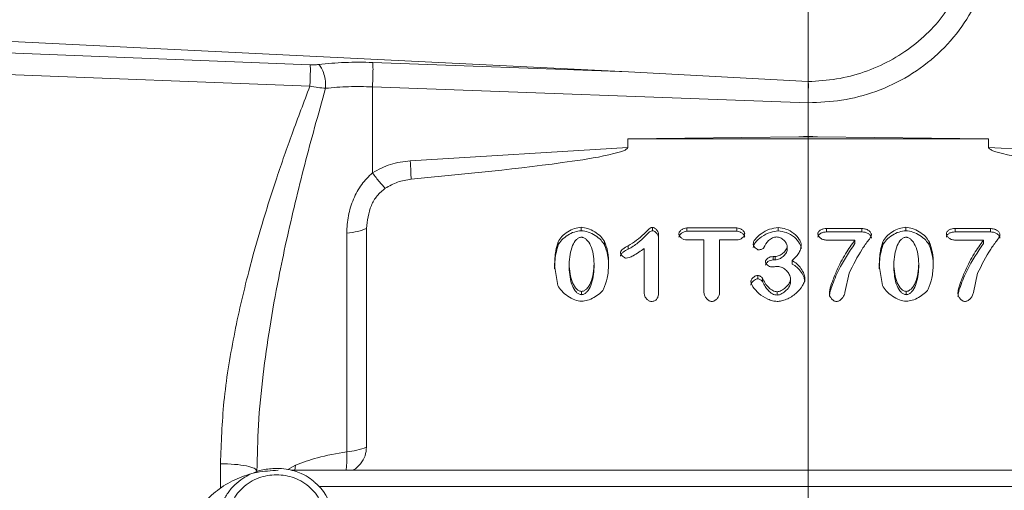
# Model space of a CAD drawing. Header units: inches. Extents: x 0.3 to 33.9, y 0.2 to 21.7.
# Tile 13 of 24: x 21.5 to 24.6, y 9.8 to 11.3. Entities that reach past the tile are written whole.
import ezdxf

# ---------------------------------------------------------------- set-up
doc = ezdxf.new("R2010")
doc.units = ezdxf.units.IN
doc.header["$MEASUREMENT"] = 0
doc.layers.add('SLD-0', color=7, linetype='Continuous', lineweight=15)
doc.styles.add('SLDTEXTSTYLE0', font='TXT', dxfattribs={"width": 0.75})
doc.dimstyles.new('SLDDIMSTYLE0', dxfattribs={"dimtxt": 0.25, "dimasz": 0.13, "dimexe": 0, "dimexo": 0.0625, "dimgap": 0.0625, "dimtad": 0, "dimtih": 1, "dimtoh": 1, "dimdec": 4, "dimrnd": 1e-09, "dimzin": 12, "dimdsep": 46, "dimtxsty": 'SLDTEXTSTYLE0', "dimsah": 1, "dimcen": 0.09, "dimadec": 0, "dimazin": 3, "dimtfac": 1, "dimtdec": 4, "dimtofl": 0, "dimtmove": 0, "dimatfit": 3, "dimfxl": 1, "dimfrac": 2, "dimtolj": 1, "dimtzin": 12, "dimarcsym": 0})

# ---------------------------------------------------------------- blocks, each defined once
blk = doc.blocks.new('*D21')
at = {"layer": 'SLD-0'}
for p, q in [((24.024, 12.2217), (24.024, 15.9238)), ((28.0665, 11.0915), (28.0665, 15.9238)), ((25.5661, 15.8356), (25.5153, 15.8356)), ((25.5153, 15.8356), (25.5153, 15.4387)), ((26.5243, 15.8356), (26.5751, 15.8356)), ((26.5751, 15.8356), (26.5751, 15.4387)), ((24.024, 15.7988), (25.4266, 15.7988)), ((28.0665, 15.7988), (26.6639, 15.7988)), ((25.5153, 15.4387), (25.5661, 15.4387)), ((26.5751, 15.4387), (26.5243, 15.4387))]:
    blk.add_line(p, q, dxfattribs=at)
for points in [[(24.024, 15.7988), (24.154, 15.7788), (24.154, 15.8188)], [(28.0665, 15.7988), (27.9365, 15.8188), (27.9365, 15.7788)]]:
    blk.add_solid(points, dxfattribs=at)
at = {"layer": 'SLD-0', "char_height": 0.25, "attachment_point": 1, "style": 'SLDTEXTSTYLE0'}
for s, insert in [('4.04', (25.6204, 16.2086, -0.4389)), ('102.7', (25.6296, 15.761, -0.4389))]:
    blk.add_mtext(s, dxfattribs=dict(at, insert=insert))

msp = doc.modelspace()

# ---------------------------------------------------------------- linework, layer by layer
at = {"color": 7, "linetype": 'Continuous', "lineweight": 15}
for p, q in [((21.25409, 11.19916), (23.45335, 11.09155)), ((21.25409, 11.1602), (22.44311, 11.11362)), ((22.64177, 11.1211), (23.45335, 11.09155)), ((21.25305, 11.09109), (22.44206, 11.04558)), ((23.45335, 11.09155), (24.02438, 11.06043)), ((22.64072, 11.04368), (22.64072, 10.77102)), ((24.02398, 10.99331), (22.64072, 11.04368)), ((24.02398, 10.88705), (24.02398, 10.99329)), ((23.45126, 10.87842), (23.99419, 10.88522)), ((23.45126, 10.85186), (23.45126, 10.87842)), ((24.59671, 10.87842), (23.45126, 10.87842)), ((23.99419, 10.88522), (24.02398, 10.88705)), ((23.99419, 10.88522), (24.02398, 10.88559)), ((24.02398, 10.88559), (24.02398, 10.88705)), ((24.02398, 10.88705), (24.05378, 10.88522)), ((24.02398, 10.88559), (24.05378, 10.88522)), ((24.05378, 10.88522), (24.59671, 10.87842)), ((24.59671, 10.87842), (24.59671, 10.85186)), ((23.45126, 10.85186), (22.76061, 10.80942)), ((24.59671, 10.85186), (25.28735, 10.80942)), ((23.30346, 10.5876), (23.30346, 10.59835)), ((23.52961, 10.58723), (23.52961, 10.59798)), ((23.6388, 10.59654), (23.79706, 10.59654)), ((23.6388, 10.58579), (23.6388, 10.59654)), ((23.79706, 10.58579), (23.79706, 10.59654)), ((23.92875, 10.58687), (23.92875, 10.59762)), ((24.33411, 10.5876), (24.33411, 10.59835)), ((22.55898, 10.57993), (22.55898, 9.88662)), ((22.62181, 10.59431), (22.62181, 9.901)), ((23.5492, 10.5739), (23.5492, 10.39465)), ((23.79706, 10.58579), (23.6388, 10.58579)), ((24.08255, 10.59436), (24.19427, 10.59436)), ((24.08255, 10.58361), (24.08255, 10.59436)), ((24.19427, 10.58361), (24.08255, 10.58361)), ((24.19427, 10.58361), (24.19427, 10.59436)), ((24.49062, 10.59436), (24.60234, 10.59436)), ((24.49062, 10.58361), (24.49062, 10.59436)), ((24.60234, 10.58361), (24.49062, 10.58361)), ((24.60234, 10.58361), (24.60234, 10.59436)), ((23.22976, 10.54142), (23.22976, 10.55217)), ((23.37755, 10.54197), (23.37755, 10.55272)), ((23.45261, 10.53932), (23.45261, 10.52857)), ((23.69311, 10.55815), (23.6388, 10.55815)), ((23.69311, 10.39139), (23.69311, 10.55815)), ((23.74276, 10.55815), (23.74276, 10.39139)), ((23.79706, 10.55815), (23.74276, 10.55815)), ((23.95707, 10.52766), (23.95707, 10.53841)), ((24.17235, 10.55761), (24.08255, 10.55761)), ((24.17235, 10.54686), (24.17235, 10.55761)), ((24.26041, 10.54142), (24.26041, 10.55217)), ((24.40819, 10.54197), (24.40819, 10.55272)), ((24.58042, 10.55761), (24.49062, 10.55761)), ((24.58042, 10.54686), (24.58042, 10.55761)), ((23.50362, 10.38849), (23.50362, 10.53099)), ((23.91246, 10.50564), (23.91925, 10.50564)), ((23.91246, 10.49489), (23.91246, 10.50564)), ((23.91925, 10.49489), (23.91925, 10.50564)), ((23.22879, 10.4142), (23.21871, 10.47703)), ((23.26467, 10.48156), (23.26467, 10.47081)), ((23.34439, 10.47208), (23.34439, 10.48283)), ((23.91925, 10.49489), (23.91246, 10.49489)), ((23.97356, 10.48185), (23.97356, 10.4926)), ((24.25944, 10.4142), (24.24935, 10.47703)), ((24.29532, 10.48156), (24.29532, 10.47081)), ((24.37503, 10.47208), (24.37503, 10.48283)), ((23.86397, 10.43496), (23.86397, 10.44571)), ((24.15373, 10.45295), (24.14074, 10.39139)), ((24.5618, 10.45295), (24.54881, 10.39139)), ((23.87871, 10.42608), (23.87871, 10.43684)), ((23.96774, 10.42391), (23.96774, 10.43466)), ((23.30443, 10.38444), (23.30443, 10.39519)), ((23.92546, 10.38317), (23.92546, 10.39392)), ((24.33508, 10.38444), (24.33508, 10.39519)), ((25.6632, 9.82776), (22.38267, 9.82776))]:
    msp.add_line(p, q, dxfattribs=at)
at = {"color": 8, "linetype": 'Continuous', "lineweight": 15}
for p, q in [((22.15817, 9.77064), (22.15817, 9.8485)), ((22.39606, 9.84428), (22.37209, 9.83019)), ((22.39606, 9.84428), (22.39378, 9.82776)), ((25.57403, 9.77642), (22.47164, 9.77642))]:
    msp.add_line(p, q, dxfattribs=at)
at = {"color": 7, "linetype": 'Continuous', "lineweight": 15}
for centre, radius, start, end in [((22.54401, 10.09639), 0.21031, 274.08233, 291.71076), ((22.34684, 9.65776), 0.17182, 266.37707, 50.28149)]:
    msp.add_arc(centre, radius, start, end, dxfattribs=at)
for points, knots in [([(24.02398, 10.99329), (24.05956, 10.99472), (24.13285, 10.99769), (24.24147, 11.02693), (24.34586, 11.0761), (24.43894, 11.14593), (24.51466, 11.23214), (24.56836, 11.32911), (24.60075, 11.43022), (24.60464, 11.4986), (24.60653, 11.5318)], [0, 0, 0, 0, 0.1165898, 0.2401252, 0.3687607, 0.5000976, 0.6314179, 0.7600083, 0.88348, 1, 1, 1, 1]), ([(24.02438, 11.06043), (24.0545, 11.06221), (24.11471, 11.06576), (24.20222, 11.08895), (24.28441, 11.12454), (24.35898, 11.17289), (24.42378, 11.23224), (24.47656, 11.30116), (24.51707, 11.3773), (24.5316, 11.43205), (24.53887, 11.45942)], [0, 0, 0, 0, 0.1249814, 0.2498314, 0.3749206, 0.4996832, 0.6247859, 0.7498102, 0.8749424, 1, 1, 1, 1]), ([(22.44206, 11.04558), (22.44237, 11.05261), (22.44299, 11.06668), (22.44346, 11.08694), (22.44356, 11.10402), (22.44326, 11.11042), (22.44311, 11.11362)], [0, 0, 0, 0, 0.2499925, 0.5000033, 0.7499913, 1, 1, 1, 1]), ([(22.46968, 11.1146), (22.46541, 11.11418), (22.45688, 11.11334), (22.44769, 11.11353), (22.44311, 11.11362)], [0, 0, 0, 0, 0.5017195, 1, 1, 1, 1]), ([(22.46968, 11.1146), (22.49731, 11.1173), (22.55256, 11.12271), (22.61203, 11.12164), (22.64177, 11.1211)], [0, 0, 0, 0, 0.4999684, 1, 1, 1, 1]), ([(22.46968, 11.1146), (22.47293, 11.11111), (22.47943, 11.10412), (22.48707, 11.08476), (22.49198, 11.06191), (22.49206, 11.04677), (22.4921, 11.0392)], [0, 0, 0, 0, 0.2500096, 0.5000042, 0.7500121, 1, 1, 1, 1]), ([(22.64072, 11.04368), (22.6411, 11.05133), (22.64186, 11.06662), (22.64241, 11.09007), (22.64244, 11.11011), (22.64199, 11.11744), (22.64177, 11.1211)], [0, 0, 0, 0, 0.2500003, 0.5000004, 0.7500011, 1, 1, 1, 1]), ([(22.15817, 9.8485), (22.16053, 9.91402), (22.16539, 10.04899), (22.19887, 10.25289), (22.24145, 10.43856), (22.28854, 10.60562), (22.33491, 10.75146), (22.38648, 10.8995), (22.42299, 10.99544), (22.44206, 11.04558)], [0, 0, 0, 0, 0.1604667, 0.3305967, 0.4990379, 0.6198561, 0.7490678, 0.8688527, 1, 1, 1, 1]), ([(22.4921, 11.0392), (22.48034, 10.99788), (22.45753, 10.91774), (22.42527, 10.79681), (22.39506, 10.6764), (22.36734, 10.55656), (22.33958, 10.42401), (22.31408, 10.28325), (22.29213, 10.12749), (22.27711, 9.976), (22.27499, 9.8738), (22.27398, 9.82516)], [0, 0, 0, 0, 0.1059517, 0.2054244, 0.3063104, 0.4084395, 0.503873, 0.6338605, 0.7533739, 0.8826345, 1, 1, 1, 1]), ([(22.4921, 11.0392), (22.4841, 11.03982), (22.46806, 11.04106), (22.45074, 11.04407), (22.44206, 11.04558)], [0, 0, 0, 0, 0.4988323, 1, 1, 1, 1]), ([(22.64072, 11.04368), (22.61504, 11.04434), (22.56368, 11.04566), (22.51596, 11.04136), (22.4921, 11.0392)], [0, 0, 0, 0, 0.5000423, 1, 1, 1, 1]), ([(24.02438, 11.06043), (24.02442, 11.05545), (24.02448, 11.04584), (24.02434, 11.02744), (24.02412, 11.00949), (24.02403, 10.99855), (24.02398, 10.99331)], [0, 0, 0, 0, 0.2785178, 0.5380197, 0.7785091, 1, 1, 1, 1]), ([(23.45126, 10.85186), (23.45122, 10.85148), (23.45114, 10.85068), (23.45033, 10.84901), (23.44709, 10.84564), (23.43289, 10.83847), (23.37528, 10.82291), (23.14982, 10.78763), (22.93427, 10.76715), (22.76354, 10.75094)], [0, 0, 0, 0, 0.0017499, 0.0036551, 0.0082924, 0.0222016, 0.0717818, 0.264741, 1, 1, 1, 1]), ([(25.28443, 10.75094), (25.11369, 10.76715), (24.89814, 10.78762), (24.67268, 10.82291), (24.61507, 10.83847), (24.60087, 10.84564), (24.59764, 10.84901), (24.59682, 10.85068), (24.59674, 10.85148), (24.59671, 10.85186)], [0, 0, 0, 0, 0.7352578, 0.9282167, 0.9777959, 0.9917054, 0.9963435, 0.9982494, 1, 1, 1, 1]), ([(22.76061, 10.80942), (22.73931, 10.80675), (22.6967, 10.80141), (22.65938, 10.78115), (22.64072, 10.77102)], [0, 0, 0, 0, 0.5000236, 1, 1, 1, 1]), ([(22.76354, 10.75094), (22.7632, 10.75873), (22.76253, 10.77432), (22.76125, 10.79772), (22.76061, 10.80942)], [0, 0, 0, 0, 0.49999979, 1, 1, 1, 1]), ([(22.64072, 10.77102), (22.62866, 10.75922), (22.60379, 10.73489), (22.57886, 10.68743), (22.56207, 10.63488), (22.56002, 10.5984), (22.55898, 10.57993)], [0, 0, 0, 0, 0.2314251, 0.477377, 0.7354575, 1, 1, 1, 1]), ([(22.6815, 10.72224), (22.67545, 10.72831), (22.66336, 10.74046), (22.64827, 10.76083), (22.64072, 10.77102)], [0, 0, 0, 0, 0.4999912, 1, 1, 1, 1]), ([(22.6815, 10.72224), (22.67226, 10.71452), (22.6537, 10.69899), (22.62884, 10.65586), (22.62465, 10.61925), (22.62181, 10.59431)], [0, 0, 0, 0, 0.2400647, 0.4826081, 1, 1, 1, 1]), ([(22.76354, 10.75094), (22.74886, 10.74866), (22.7195, 10.7441), (22.69417, 10.72953), (22.6815, 10.72224)], [0, 0, 0, 0, 0.5000107, 1, 1, 1, 1]), ([(23.22976, 10.55217), (23.23344, 10.55802), (23.24129, 10.57052), (23.26019, 10.58419), (23.28091, 10.59533), (23.29627, 10.59738), (23.30346, 10.59835)], [0, 0, 0, 0, 0.2339953, 0.4999387, 0.7659309, 1, 1, 1, 1]), ([(23.30346, 10.59835), (23.31034, 10.59741), (23.32555, 10.59534), (23.3465, 10.58437), (23.36553, 10.57058), (23.37379, 10.5583), (23.37755, 10.55272)], [0, 0, 0, 0, 0.2247099, 0.4973519, 0.7713242, 1, 1, 1, 1]), ([(23.45261, 10.53932), (23.47024, 10.55107), (23.49432, 10.56712), (23.51475, 10.58977), (23.52331, 10.59644), (23.52707, 10.59783), (23.52876, 10.59793), (23.52961, 10.59798)], [0, 0, 0, 0, 0.644533, 0.8802753, 0.9495006, 0.9748269, 1, 1, 1, 1]), ([(23.52961, 10.59798), (23.53074, 10.59786), (23.53317, 10.5976), (23.53795, 10.59514), (23.54319, 10.5902), (23.54798, 10.58264), (23.54879, 10.57679), (23.5492, 10.5739)], [0, 0, 0, 0, 0.0972779, 0.209328, 0.4604024, 0.733535, 1, 1, 1, 1]), ([(23.61359, 10.57734), (23.61371, 10.57846), (23.61396, 10.58084), (23.61642, 10.58551), (23.62149, 10.59067), (23.62945, 10.59538), (23.6357, 10.59615), (23.6388, 10.59654)], [0, 0, 0, 0, 0.1021748, 0.2169276, 0.4674511, 0.7357874, 1, 1, 1, 1]), ([(23.79706, 10.59654), (23.80029, 10.59615), (23.80669, 10.59538), (23.81474, 10.59057), (23.81971, 10.58536), (23.8221, 10.58075), (23.82235, 10.57843), (23.82247, 10.57734)], [0, 0, 0, 0, 0.27302122, 0.54198514, 0.78942228, 0.9009549, 1, 1, 1, 1]), ([(23.84923, 10.54529), (23.84966, 10.54747), (23.85071, 10.55276), (23.85842, 10.56461), (23.87454, 10.57961), (23.89983, 10.59341), (23.91944, 10.59627), (23.92875, 10.59762)], [0, 0, 0, 0, 0.06869712, 0.16668493, 0.42529162, 0.72734336, 1, 1, 1, 1]), ([(23.92875, 10.59762), (23.93709, 10.59642), (23.95504, 10.59383), (23.97869, 10.5802), (23.9937, 10.56415), (24.00065, 10.5505), (24.0015, 10.54402), (24.00187, 10.54113)], [0, 0, 0, 0, 0.2462362, 0.5305018, 0.7955573, 0.908656, 1, 1, 1, 1]), ([(24.26041, 10.55217), (24.26408, 10.55802), (24.27193, 10.57052), (24.29083, 10.58419), (24.31155, 10.59533), (24.32691, 10.59738), (24.33411, 10.59835)], [0, 0, 0, 0, 0.2339954, 0.4999389, 0.7659309, 1, 1, 1, 1]), ([(24.33411, 10.59835), (24.34098, 10.59741), (24.35619, 10.59534), (24.37714, 10.58437), (24.39618, 10.57058), (24.40444, 10.5583), (24.40819, 10.55272)], [0, 0, 0, 0, 0.22470979, 0.49735243, 0.77132472, 1, 1, 1, 1]), ([(22.62181, 10.59431), (22.61293, 10.59102), (22.59519, 10.58443), (22.57105, 10.58143), (22.55898, 10.57993)], [0, 0, 0, 0, 0.49999986, 1, 1, 1, 1]), ([(23.30346, 10.5876), (23.29607, 10.58659), (23.28082, 10.5845), (23.2603, 10.57347), (23.24151, 10.55999), (23.23356, 10.54742), (23.22976, 10.54142)], [0, 0, 0, 0, 0.2406539, 0.4964847, 0.759564, 1, 1, 1, 1]), ([(23.26467, 10.48156), (23.26635, 10.50167), (23.26866, 10.52931), (23.2845, 10.5568), (23.29439, 10.56435), (23.29996, 10.56639), (23.3027, 10.56657), (23.30404, 10.56666)], [0, 0, 0, 0, 0.60593, 0.8324419, 0.9225087, 0.961948, 1, 1, 1, 1]), ([(23.37755, 10.54197), (23.37406, 10.54723), (23.3663, 10.55893), (23.34805, 10.57263), (23.32694, 10.58418), (23.31097, 10.5865), (23.30346, 10.5876)], [0, 0, 0, 0, 0.2145591, 0.4774396, 0.7543923, 1, 1, 1, 1]), ([(23.30404, 10.56666), (23.30537, 10.56657), (23.30809, 10.5664), (23.31365, 10.56446), (23.32392, 10.55715), (23.33482, 10.53907), (23.34274, 10.51263), (23.34383, 10.49291), (23.34439, 10.48283)], [0, 0, 0, 0, 0.037836, 0.077205, 0.1668862, 0.3993523, 0.6928909, 1, 1, 1, 1]), ([(23.52961, 10.58723), (23.52819, 10.58707), (23.52483, 10.58669), (23.52111, 10.58398), (23.51762, 10.58106), (23.51466, 10.57829), (23.51101, 10.5747), (23.50089, 10.56463), (23.4832, 10.54672), (23.46321, 10.53486), (23.45261, 10.52857)], [0, 0, 0, 0, 0.0422135, 0.0995331, 0.135974, 0.1832758, 0.2246932, 0.2946403, 0.625905, 1, 1, 1, 1]), ([(23.5492, 10.56315), (23.54881, 10.56599), (23.54802, 10.57171), (23.5434, 10.57915), (23.53827, 10.58414), (23.53344, 10.58679), (23.53083, 10.58709), (23.52961, 10.58723)], [0, 0, 0, 0, 0.2618391, 0.5273231, 0.7756385, 0.8950252, 1, 1, 1, 1]), ([(23.6388, 10.58579), (23.63576, 10.58541), (23.62963, 10.58467), (23.62177, 10.58011), (23.61666, 10.57505), (23.61401, 10.57032), (23.61372, 10.56779), (23.61359, 10.56659)], [0, 0, 0, 0, 0.2594319, 0.5216736, 0.7693437, 0.8904624, 1, 1, 1, 1]), ([(23.6388, 10.55815), (23.63561, 10.55853), (23.62928, 10.55929), (23.62128, 10.56406), (23.61633, 10.56926), (23.61395, 10.57389), (23.6137, 10.57624), (23.61359, 10.57734)], [0, 0, 0, 0, 0.270764, 0.5386622, 0.7864303, 0.8991141, 1, 1, 1, 1]), ([(23.82247, 10.56659), (23.82234, 10.5677), (23.82207, 10.57007), (23.81964, 10.57472), (23.81461, 10.57992), (23.80658, 10.58466), (23.80024, 10.58541), (23.79706, 10.58579)], [0, 0, 0, 0, 0.1010035, 0.2150905, 0.4629647, 0.7312526, 1, 1, 1, 1]), ([(23.82247, 10.57734), (23.82235, 10.57624), (23.8221, 10.57389), (23.81969, 10.56925), (23.81467, 10.56406), (23.80662, 10.55929), (23.80026, 10.55853), (23.79706, 10.55815)], [0, 0, 0, 0, 0.1002435, 0.2129959, 0.4610144, 0.7294667, 1, 1, 1, 1]), ([(23.92875, 10.58687), (23.92042, 10.58574), (23.90157, 10.5832), (23.87603, 10.56998), (23.85891, 10.55456), (23.85072, 10.54209), (23.84966, 10.53671), (23.84923, 10.53454)], [0, 0, 0, 0, 0.2440689, 0.5517711, 0.8305434, 0.9315826, 1, 1, 1, 1]), ([(23.9241, 10.56775), (23.92186, 10.56758), (23.91719, 10.56725), (23.90799, 10.56397), (23.89397, 10.55425), (23.88743, 10.54181), (23.88317, 10.53371)], [0, 0, 0, 0, 0.11610676, 0.24211697, 0.50646309, 1, 1, 1, 1]), ([(23.95707, 10.53841), (23.9569, 10.53997), (23.95653, 10.54334), (23.95317, 10.55011), (23.94659, 10.55803), (23.93783, 10.56413), (23.93001, 10.56726), (23.92599, 10.56759), (23.9241, 10.56775)], [0, 0, 0, 0, 0.1019944, 0.2215042, 0.484118, 0.7538319, 0.8838115, 1, 1, 1, 1]), ([(24.00187, 10.53038), (24.00157, 10.53294), (24.00088, 10.5388), (23.9947, 10.55194), (23.98023, 10.56831), (23.95626, 10.58275), (23.93753, 10.58556), (23.92875, 10.58687)], [0, 0, 0, 0, 0.0809138, 0.1849494, 0.4462579, 0.7404873, 1, 1, 1, 1]), ([(24.05463, 10.57734), (24.05475, 10.5786), (24.055, 10.58116), (24.057, 10.58461), (24.05992, 10.58757), (24.06498, 10.59086), (24.07265, 10.59369), (24.07921, 10.59414), (24.08255, 10.59436)], [0, 0, 0, 0, 0.1102494, 0.2235478, 0.3365094, 0.4620215, 0.7264509, 1, 1, 1, 1]), ([(24.08255, 10.58361), (24.07926, 10.58339), (24.07276, 10.58296), (24.06517, 10.58019), (24.0601, 10.57696), (24.05712, 10.57402), (24.05501, 10.57053), (24.05475, 10.56789), (24.05463, 10.56659)], [0, 0, 0, 0, 0.2695177, 0.5323038, 0.6566807, 0.769843, 0.8864057, 1, 1, 1, 1]), ([(24.08255, 10.55761), (24.07908, 10.55795), (24.07222, 10.55863), (24.06328, 10.56315), (24.05765, 10.56849), (24.05501, 10.57349), (24.05475, 10.57609), (24.05463, 10.57734)], [0, 0, 0, 0, 0.2731398, 0.5386053, 0.7815697, 0.8947165, 1, 1, 1, 1]), ([(24.22472, 10.57408), (24.22453, 10.57323), (24.22323, 10.56724), (24.21166, 10.55264), (24.18523, 10.51523), (24.16683, 10.47885), (24.15373, 10.45295)], [0, 0, 0, 0, 0.01875589, 0.13223815, 0.38200688, 1, 1, 1, 1]), ([(24.19427, 10.59436), (24.19818, 10.59404), (24.2057, 10.59343), (24.21553, 10.58893), (24.22159, 10.58339), (24.22433, 10.57815), (24.22459, 10.57542), (24.22472, 10.57408)], [0, 0, 0, 0, 0.2857989, 0.5501972, 0.7857718, 0.8955946, 1, 1, 1, 1]), ([(24.22472, 10.56333), (24.22455, 10.56486), (24.22421, 10.56802), (24.22078, 10.57366), (24.21415, 10.57898), (24.20457, 10.58287), (24.1977, 10.58336), (24.19427, 10.58361)], [0, 0, 0, 0, 0.1195444, 0.2475836, 0.497344, 0.7485787, 1, 1, 1, 1]), ([(24.33411, 10.5876), (24.32671, 10.58659), (24.31146, 10.5845), (24.29094, 10.57347), (24.27215, 10.55999), (24.2642, 10.54742), (24.26041, 10.54142)], [0, 0, 0, 0, 0.2406542, 0.4964847, 0.7595641, 1, 1, 1, 1]), ([(24.29532, 10.48156), (24.297, 10.50167), (24.29931, 10.52931), (24.31515, 10.5568), (24.32503, 10.56435), (24.33061, 10.56639), (24.33334, 10.56657), (24.33469, 10.56666)], [0, 0, 0, 0, 0.6059301, 0.8324419, 0.922509, 0.9619484, 1, 1, 1, 1]), ([(24.40819, 10.54197), (24.40471, 10.54723), (24.39695, 10.55893), (24.37869, 10.57263), (24.35758, 10.58418), (24.34161, 10.5865), (24.33411, 10.5876)], [0, 0, 0, 0, 0.2145592, 0.4774394, 0.7543919, 1, 1, 1, 1]), ([(24.33469, 10.56666), (24.33602, 10.56657), (24.33873, 10.5664), (24.34429, 10.56446), (24.35456, 10.55715), (24.36546, 10.53907), (24.37339, 10.51263), (24.37447, 10.49291), (24.37503, 10.48283)], [0, 0, 0, 0, 0.0378363, 0.0772054, 0.1668865, 0.3993523, 0.692891, 1, 1, 1, 1]), ([(24.46269, 10.57734), (24.46282, 10.5786), (24.46306, 10.58116), (24.46507, 10.58461), (24.46799, 10.58757), (24.47305, 10.59086), (24.48071, 10.59369), (24.48728, 10.59414), (24.49062, 10.59436)], [0, 0, 0, 0, 0.1102493, 0.2235467, 0.3365081, 0.4620201, 0.7264511, 1, 1, 1, 1]), ([(24.49062, 10.58361), (24.48733, 10.58339), (24.48083, 10.58296), (24.47324, 10.58019), (24.46817, 10.57696), (24.46519, 10.57402), (24.46308, 10.57053), (24.46282, 10.56789), (24.46269, 10.56659)], [0, 0, 0, 0, 0.26951745, 0.53230503, 0.65668187, 0.76984262, 0.8864061, 1, 1, 1, 1]), ([(24.49062, 10.55761), (24.48714, 10.55795), (24.48028, 10.55863), (24.47135, 10.56315), (24.46572, 10.56849), (24.46308, 10.57349), (24.46282, 10.57609), (24.46269, 10.57734)], [0, 0, 0, 0, 0.2731398, 0.5386053, 0.7815684, 0.8947168, 1, 1, 1, 1]), ([(24.63279, 10.57408), (24.6326, 10.57323), (24.6313, 10.56724), (24.61973, 10.55264), (24.5933, 10.51523), (24.5749, 10.47885), (24.5618, 10.45295)], [0, 0, 0, 0, 0.018756, 0.13223803, 0.38200705, 1, 1, 1, 1]), ([(24.60234, 10.59436), (24.60624, 10.59404), (24.61377, 10.59343), (24.6236, 10.58893), (24.62966, 10.58339), (24.6324, 10.57815), (24.63266, 10.57542), (24.63279, 10.57408)], [0, 0, 0, 0, 0.2858003, 0.5501983, 0.7857726, 0.8955945, 1, 1, 1, 1]), ([(24.63279, 10.56333), (24.63262, 10.56486), (24.63227, 10.56802), (24.62885, 10.57366), (24.62222, 10.57898), (24.61264, 10.58287), (24.60577, 10.58336), (24.60234, 10.58361)], [0, 0, 0, 0, 0.1195446, 0.2475838, 0.4973441, 0.7485788, 1, 1, 1, 1]), ([(23.21871, 10.47703), (23.21942, 10.49262), (23.22059, 10.51803), (23.22721, 10.54266), (23.22976, 10.55217)], [0, 0, 0, 0, 0.6137, 1, 1, 1, 1]), ([(23.22976, 10.54142), (23.22729, 10.53222), (23.22264, 10.51488), (23.2196, 10.48962), (23.21899, 10.47376), (23.21871, 10.46628)], [0, 0, 0, 0, 0.3740028, 0.7046104, 1, 1, 1, 1]), ([(23.37755, 10.55272), (23.38127, 10.54244), (23.3898, 10.51882), (23.39015, 10.49385), (23.39035, 10.47975)], [0, 0, 0, 0, 0.43540173, 1, 1, 1, 1]), ([(23.39035, 10.469), (23.39015, 10.4831), (23.3898, 10.50807), (23.38127, 10.53169), (23.37755, 10.54197)], [0, 0, 0, 0, 0.5645931, 1, 1, 1, 1]), ([(23.42836, 10.51777), (23.42846, 10.51873), (23.42865, 10.52073), (23.43073, 10.52491), (23.43801, 10.53234), (23.44653, 10.53641), (23.45261, 10.53932)], [0, 0, 0, 0, 0.0881881, 0.1840605, 0.4180155, 1, 1, 1, 1]), ([(23.86708, 10.52683), (23.86619, 10.52693), (23.86422, 10.52716), (23.8602, 10.5291), (23.85537, 10.53281), (23.85156, 10.53767), (23.84955, 10.54202), (23.84934, 10.54425), (23.84923, 10.54529)], [0, 0, 0, 0, 0.0933212, 0.2081035, 0.4716916, 0.7482992, 0.8818438, 1, 1, 1, 1]), ([(23.91925, 10.50564), (23.92126, 10.5058), (23.92557, 10.50614), (23.93423, 10.50928), (23.94442, 10.51555), (23.95241, 10.52428), (23.95645, 10.53228), (23.95687, 10.53644), (23.95707, 10.53841)], [0, 0, 0, 0, 0.1084355, 0.2321951, 0.4964578, 0.7600608, 0.8861787, 1, 1, 1, 1]), ([(24.00187, 10.54113), (24.00125, 10.53685), (23.99992, 10.52766), (23.99105, 10.51043), (23.98051, 10.49969), (23.97356, 10.4926)], [0, 0, 0, 0, 0.22859432, 0.49125686, 1, 1, 1, 1]), ([(24.09109, 10.3894), (24.09151, 10.39271), (24.0931, 10.40531), (24.10149, 10.42946), (24.11734, 10.46819), (24.14008, 10.51292), (24.16211, 10.54342), (24.17235, 10.55761)], [0, 0, 0, 0, 0.0538461, 0.2044377, 0.4070231, 0.7240764, 1, 1, 1, 1]), ([(24.17235, 10.54686), (24.154, 10.51971), (24.12475, 10.47644), (24.10257, 10.4221), (24.09308, 10.3934), (24.09161, 10.38254), (24.09109, 10.37864)], [0, 0, 0, 0, 0.5165778, 0.8234871, 0.9366474, 1, 1, 1, 1]), ([(24.24935, 10.47703), (24.25007, 10.49262), (24.25124, 10.51803), (24.25785, 10.54266), (24.26041, 10.55217)], [0, 0, 0, 0, 0.6137, 1, 1, 1, 1]), ([(24.26041, 10.54142), (24.25793, 10.53222), (24.25328, 10.51488), (24.25025, 10.48962), (24.24964, 10.47376), (24.24935, 10.46628)], [0, 0, 0, 0, 0.3740028, 0.7046104, 1, 1, 1, 1]), ([(24.40819, 10.55272), (24.41191, 10.54244), (24.42045, 10.51882), (24.4208, 10.49385), (24.42099, 10.47975)], [0, 0, 0, 0, 0.4354017, 1, 1, 1, 1]), ([(24.42099, 10.469), (24.4208, 10.4831), (24.42045, 10.50807), (24.41191, 10.53169), (24.40819, 10.54197)], [0, 0, 0, 0, 0.5645929, 1, 1, 1, 1]), ([(24.49916, 10.3894), (24.49958, 10.39271), (24.50117, 10.40531), (24.50955, 10.42946), (24.52541, 10.46819), (24.54815, 10.51292), (24.57017, 10.54342), (24.58042, 10.55761)], [0, 0, 0, 0, 0.0538461, 0.2044376, 0.4070229, 0.7240764, 1, 1, 1, 1]), ([(24.58042, 10.54686), (24.56207, 10.51971), (24.53282, 10.47644), (24.51064, 10.4221), (24.50115, 10.3934), (24.49968, 10.38254), (24.49916, 10.37864)], [0, 0, 0, 0, 0.5165778, 0.8234871, 0.9366475, 1, 1, 1, 1]), ([(23.45261, 10.52857), (23.447, 10.52588), (23.43868, 10.52189), (23.43115, 10.51479), (23.4287, 10.51024), (23.42847, 10.50806), (23.42836, 10.50702)], [0, 0, 0, 0, 0.5390815, 0.7997153, 0.904516, 1, 1, 1, 1]), ([(23.44621, 10.50039), (23.44529, 10.50049), (23.44327, 10.50072), (23.43919, 10.50268), (23.43443, 10.50633), (23.4307, 10.51095), (23.4287, 10.5149), (23.42847, 10.51687), (23.42836, 10.51777)], [0, 0, 0, 0, 0.1001905, 0.2219158, 0.4938478, 0.7690283, 0.8947238, 1, 1, 1, 1]), ([(23.50362, 10.53099), (23.49202, 10.52301), (23.47667, 10.51244), (23.45701, 10.5022), (23.44929, 10.50091), (23.44621, 10.50039)], [0, 0, 0, 0, 0.649394, 0.8597321, 1, 1, 1, 1]), ([(23.88317, 10.53371), (23.88291, 10.53329), (23.88233, 10.53238), (23.88021, 10.53067), (23.87665, 10.52891), (23.87198, 10.52721), (23.86864, 10.52695), (23.86708, 10.52683)], [0, 0, 0, 0, 0.0841682, 0.1854737, 0.4534819, 0.7436727, 1, 1, 1, 1]), ([(23.88841, 10.48898), (23.88853, 10.48993), (23.88877, 10.49197), (23.89111, 10.49601), (23.89592, 10.50053), (23.90351, 10.50465), (23.90946, 10.50531), (23.91246, 10.50564)], [0, 0, 0, 0, 0.09439228, 0.20288329, 0.44859486, 0.7215156, 1, 1, 1, 1]), ([(23.95707, 10.52766), (23.95686, 10.52563), (23.95641, 10.52133), (23.9523, 10.51344), (23.94458, 10.50501), (23.93472, 10.49881), (23.92604, 10.49546), (23.92141, 10.49507), (23.91925, 10.49489)], [0, 0, 0, 0, 0.1172511, 0.2479509, 0.4988169, 0.7501576, 0.8835739, 1, 1, 1, 1]), ([(23.30443, 10.39519), (23.30314, 10.39528), (23.3005, 10.39546), (23.29506, 10.39748), (23.28494, 10.40511), (23.26858, 10.43299), (23.26631, 10.46119), (23.26467, 10.48156)], [0, 0, 0, 0, 0.0360543, 0.0739552, 0.161848, 0.3945889, 1, 1, 1, 1]), ([(23.34439, 10.48283), (23.34285, 10.46223), (23.34071, 10.43369), (23.32433, 10.40536), (23.31405, 10.39755), (23.30847, 10.39547), (23.30576, 10.39528), (23.30443, 10.39519)], [0, 0, 0, 0, 0.603604, 0.8361499, 0.9251041, 0.9634699, 1, 1, 1, 1]), ([(23.34439, 10.47208), (23.34291, 10.45225), (23.34084, 10.42447), (23.32561, 10.39634), (23.31549, 10.38769), (23.30937, 10.38487), (23.30603, 10.38458), (23.30443, 10.38444)], [0, 0, 0, 0, 0.5816994, 0.8148487, 0.9080186, 0.9559642, 1, 1, 1, 1]), ([(23.39035, 10.47975), (23.38964, 10.46529), (23.38832, 10.43862), (23.37894, 10.41343), (23.37464, 10.40189)], [0, 0, 0, 0, 0.5420009, 1, 1, 1, 1]), ([(23.91246, 10.49489), (23.90952, 10.49457), (23.9037, 10.49394), (23.8962, 10.48996), (23.89135, 10.48553), (23.88883, 10.48144), (23.88854, 10.47926), (23.88841, 10.47823)], [0, 0, 0, 0, 0.2726184, 0.5401537, 0.7828532, 0.898231, 1, 1, 1, 1]), ([(23.90781, 10.47269), (23.90665, 10.47276), (23.90426, 10.47292), (23.89962, 10.47448), (23.89443, 10.47767), (23.89058, 10.48208), (23.8887, 10.48601), (23.8885, 10.48802), (23.88841, 10.48898)], [0, 0, 0, 0, 0.1223741, 0.2538139, 0.5175012, 0.7718267, 0.8913468, 1, 1, 1, 1]), ([(23.9272, 10.47395), (23.92604, 10.47391), (23.92263, 10.47376), (23.91708, 10.47332), (23.91207, 10.47295), (23.90912, 10.47275), (23.90821, 10.4727), (23.90792, 10.47269), (23.90781, 10.47269)], [0, 0, 0, 0, 0.1793242, 0.5261317, 0.8598333, 0.9541023, 0.983097, 1, 1, 1, 1]), ([(23.96774, 10.43466), (23.96754, 10.43697), (23.96714, 10.44179), (23.96324, 10.45117), (23.95525, 10.46173), (23.94431, 10.46955), (23.93458, 10.47337), (23.92958, 10.47377), (23.9272, 10.47395)], [0, 0, 0, 0, 0.11691153, 0.24434174, 0.50556847, 0.76370463, 0.88730983, 1, 1, 1, 1]), ([(23.97356, 10.4926), (23.97846, 10.48943), (23.9891, 10.48256), (24.00125, 10.46807), (24.01096, 10.45263), (24.01286, 10.44154), (24.0137, 10.43665)], [0, 0, 0, 0, 0.2390738, 0.5187817, 0.7878603, 1, 1, 1, 1]), ([(24.0137, 10.4259), (24.01295, 10.4305), (24.0112, 10.44115), (24.00184, 10.45652), (23.98964, 10.47138), (23.97863, 10.47855), (23.97356, 10.48185)], [0, 0, 0, 0, 0.1992139, 0.4620198, 0.7518252, 1, 1, 1, 1]), ([(24.33508, 10.39519), (24.33379, 10.39528), (24.33114, 10.39546), (24.3257, 10.39748), (24.31558, 10.40511), (24.29922, 10.43299), (24.29695, 10.46119), (24.29532, 10.48156)], [0, 0, 0, 0, 0.03605461, 0.07395519, 0.16184821, 0.39458908, 1, 1, 1, 1]), ([(24.37503, 10.48283), (24.37349, 10.46223), (24.37136, 10.43369), (24.35497, 10.40536), (24.3447, 10.39755), (24.33912, 10.39547), (24.3364, 10.39528), (24.33508, 10.39519)], [0, 0, 0, 0, 0.603604, 0.8361499, 0.9251038, 0.9634699, 1, 1, 1, 1]), ([(24.37503, 10.47208), (24.37355, 10.45225), (24.37149, 10.42447), (24.35625, 10.39634), (24.34614, 10.38769), (24.34001, 10.38487), (24.33667, 10.38458), (24.33508, 10.38444)], [0, 0, 0, 0, 0.5816993, 0.8148485, 0.9080188, 0.9559638, 1, 1, 1, 1]), ([(24.42099, 10.47975), (24.42028, 10.46529), (24.41897, 10.43862), (24.40958, 10.41343), (24.40529, 10.40189)], [0, 0, 0, 0, 0.5420006, 1, 1, 1, 1]), ([(23.30443, 10.38444), (23.30296, 10.38456), (23.29989, 10.38482), (23.29415, 10.38731), (23.28413, 10.39541), (23.2685, 10.42316), (23.26627, 10.4509), (23.26467, 10.47081)], [0, 0, 0, 0, 0.0411048, 0.0858211, 0.1744711, 0.4077431, 1, 1, 1, 1]), ([(23.84206, 10.42561), (23.84217, 10.42675), (23.84242, 10.42918), (23.84472, 10.43395), (23.84924, 10.43932), (23.85513, 10.44334), (23.86022, 10.44538), (23.86278, 10.4456), (23.86397, 10.44571)], [0, 0, 0, 0, 0.1109338, 0.2365771, 0.5022594, 0.7675596, 0.8914149, 1, 1, 1, 1]), ([(23.86397, 10.44571), (23.86535, 10.44549), (23.86842, 10.445), (23.87262, 10.4428), (23.87587, 10.44051), (23.87791, 10.43845), (23.87847, 10.43733), (23.87871, 10.43684)], [0, 0, 0, 0, 0.22996824, 0.51002065, 0.78403324, 0.90329369, 1, 1, 1, 1]), ([(24.33508, 10.38444), (24.3336, 10.38456), (24.33053, 10.38482), (24.32479, 10.38731), (24.31478, 10.39541), (24.29915, 10.42316), (24.29692, 10.4509), (24.29532, 10.47081)], [0, 0, 0, 0, 0.04110475, 0.08582108, 0.17447109, 0.40774316, 1, 1, 1, 1]), ([(23.30482, 10.3635), (23.29761, 10.36465), (23.28181, 10.36716), (23.26063, 10.37965), (23.24091, 10.39457), (23.23264, 10.40796), (23.22879, 10.4142)], [0, 0, 0, 0, 0.22427887, 0.49157913, 0.76328881, 1, 1, 1, 1]), ([(23.86397, 10.43496), (23.86279, 10.43485), (23.86026, 10.43462), (23.85529, 10.43267), (23.84955, 10.42881), (23.845, 10.42358), (23.84248, 10.41874), (23.84219, 10.4161), (23.84206, 10.41486)], [0, 0, 0, 0, 0.1075336, 0.2300757, 0.4839192, 0.7438738, 0.8790022, 1, 1, 1, 1]), ([(23.92507, 10.36314), (23.92038, 10.36361), (23.91025, 10.36463), (23.89012, 10.37234), (23.86756, 10.38647), (23.85145, 10.40466), (23.84368, 10.41789), (23.84251, 10.42345), (23.84206, 10.42561)], [0, 0, 0, 0, 0.1250013, 0.2703753, 0.5743475, 0.8391265, 0.9373795, 1, 1, 1, 1]), ([(23.87871, 10.42608), (23.87849, 10.42656), (23.87799, 10.42758), (23.8761, 10.42962), (23.87296, 10.43182), (23.86871, 10.43414), (23.86554, 10.43468), (23.86397, 10.43496)], [0, 0, 0, 0, 0.0909395, 0.1978918, 0.4723455, 0.7380702, 1, 1, 1, 1]), ([(23.87871, 10.43684), (23.88131, 10.43143), (23.88644, 10.42071), (23.89769, 10.40723), (23.90883, 10.39861), (23.9184, 10.39453), (23.92319, 10.39412), (23.92546, 10.39392)], [0, 0, 0, 0, 0.2762881, 0.5474024, 0.7912109, 0.9013538, 1, 1, 1, 1]), ([(23.92546, 10.38317), (23.92296, 10.38341), (23.91763, 10.38392), (23.90784, 10.38852), (23.89205, 10.40095), (23.88415, 10.41584), (23.87871, 10.42608)], [0, 0, 0, 0, 0.1089681, 0.2325742, 0.472211, 1, 1, 1, 1]), ([(24.0137, 10.43665), (24.01324, 10.4331), (24.01218, 10.42505), (24.00376, 10.40783), (23.98589, 10.38679), (23.96113, 10.37186), (23.94004, 10.36448), (23.92977, 10.36356), (23.92507, 10.36314)], [0, 0, 0, 0, 0.0899639, 0.2040791, 0.4729744, 0.7573742, 0.8889175, 1, 1, 1, 1]), ([(23.92546, 10.39392), (23.92747, 10.39413), (23.93196, 10.39459), (23.94148, 10.39864), (23.95319, 10.40677), (23.9622, 10.41791), (23.96695, 10.42761), (23.96749, 10.43245), (23.96774, 10.43466)], [0, 0, 0, 0, 0.0933055, 0.207442, 0.4782056, 0.7603885, 0.8903371, 1, 1, 1, 1]), ([(23.96774, 10.42391), (23.96754, 10.42195), (23.96711, 10.41769), (23.96314, 10.4087), (23.95491, 10.39773), (23.94344, 10.38902), (23.93322, 10.38415), (23.92787, 10.38348), (23.92546, 10.38317)], [0, 0, 0, 0, 0.0971037, 0.2110089, 0.4767629, 0.7519844, 0.8880008, 1, 1, 1, 1]), ([(24.33546, 10.3635), (24.32825, 10.36465), (24.31245, 10.36716), (24.29127, 10.37965), (24.27156, 10.39457), (24.26329, 10.40796), (24.25944, 10.4142)], [0, 0, 0, 0, 0.2242788, 0.4915789, 0.763289, 1, 1, 1, 1]), ([(23.37464, 10.40189), (23.37066, 10.39707), (23.36206, 10.38666), (23.34398, 10.37548), (23.32487, 10.36617), (23.31113, 10.36434), (23.30482, 10.3635)], [0, 0, 0, 0, 0.2331066, 0.5036536, 0.7723115, 1, 1, 1, 1]), ([(23.52631, 10.36314), (23.52501, 10.36326), (23.52223, 10.36352), (23.51676, 10.36595), (23.51065, 10.37099), (23.50501, 10.379), (23.50408, 10.38534), (23.50362, 10.38849)], [0, 0, 0, 0, 0.1021378, 0.2170264, 0.4678236, 0.735632, 1, 1, 1, 1]), ([(23.5492, 10.39465), (23.54901, 10.39002), (23.54868, 10.38185), (23.54504, 10.37249), (23.54044, 10.36746), (23.53636, 10.36492), (23.53155, 10.36339), (23.52811, 10.36323), (23.52631, 10.36314)], [0, 0, 0, 0, 0.3213469, 0.5680576, 0.6741891, 0.7768151, 0.8832247, 1, 1, 1, 1]), ([(23.71812, 10.36314), (23.71671, 10.36327), (23.7137, 10.36356), (23.7077, 10.36626), (23.70094, 10.37183), (23.69465, 10.38075), (23.69362, 10.38785), (23.69311, 10.39139)], [0, 0, 0, 0, 0.09983, 0.2131465, 0.4631311, 0.7321182, 1, 1, 1, 1]), ([(23.74276, 10.39139), (23.74225, 10.38782), (23.74125, 10.38072), (23.73506, 10.37178), (23.72839, 10.36624), (23.72249, 10.36355), (23.71952, 10.36327), (23.71812, 10.36314)], [0, 0, 0, 0, 0.2711997, 0.5404963, 0.7890114, 0.9010066, 1, 1, 1, 1]), ([(24.11359, 10.36314), (24.11228, 10.36327), (24.10951, 10.36353), (24.10405, 10.36609), (24.09798, 10.37135), (24.09245, 10.37964), (24.09154, 10.38615), (24.09109, 10.3894)], [0, 0, 0, 0, 0.1002742, 0.2135246, 0.4629089, 0.7322821, 1, 1, 1, 1]), ([(24.14074, 10.39139), (24.13956, 10.38758), (24.13728, 10.38027), (24.13053, 10.37131), (24.12367, 10.36595), (24.11784, 10.3635), (24.11495, 10.36326), (24.11359, 10.36314)], [0, 0, 0, 0, 0.2925776, 0.5629352, 0.8001568, 0.905311, 1, 1, 1, 1]), ([(24.40529, 10.40189), (24.4013, 10.39707), (24.3927, 10.38666), (24.37462, 10.37548), (24.35552, 10.36617), (24.34177, 10.36434), (24.33546, 10.3635)], [0, 0, 0, 0, 0.2331066, 0.5036535, 0.7723116, 1, 1, 1, 1]), ([(24.52165, 10.36314), (24.52035, 10.36327), (24.51758, 10.36353), (24.51212, 10.36609), (24.50605, 10.37135), (24.50051, 10.37964), (24.49961, 10.38615), (24.49916, 10.3894)], [0, 0, 0, 0, 0.1002724, 0.2135246, 0.462909, 0.7322823, 1, 1, 1, 1]), ([(24.54881, 10.39139), (24.54762, 10.38758), (24.54535, 10.38027), (24.5386, 10.37131), (24.53174, 10.36595), (24.52591, 10.3635), (24.52302, 10.36326), (24.52165, 10.36314)], [0, 0, 0, 0, 0.2925779, 0.5629354, 0.8001568, 0.9053093, 1, 1, 1, 1]), ([(22.55898, 9.88662), (22.52685, 9.88074), (22.4671, 9.8698), (22.41852, 9.85235), (22.39606, 9.84428)], [0, 0, 0, 0, 0.5377652, 1, 1, 1, 1]), ([(22.62181, 9.901), (22.62092, 9.89179), (22.6191, 9.87285), (22.60369, 9.84792), (22.58883, 9.83221), (22.57866, 9.82804), (22.57796, 9.82776)], [0, 0, 0, 0, 0.3134641, 0.644402, 0.9753395, 1, 1, 1, 1]), ([(22.15817, 9.8485), (22.17347, 9.84807), (22.20409, 9.84719), (22.24223, 9.84175), (22.26881, 9.83414), (22.27226, 9.82815), (22.27398, 9.82516)], [0, 0, 0, 0, 0.2499998, 0.4999995, 0.75, 1, 1, 1, 1]), ([(22.3416, 9.82757), (22.31885, 9.82631), (22.27399, 9.82383), (22.21047, 9.80253), (22.15277, 9.77114), (22.12196, 9.74124), (22.10657, 9.7263)], [0, 0, 0, 0, 0.2571685, 0.5070454, 0.7537632, 1, 1, 1, 1]), ([(22.33598, 9.83383), (22.32122, 9.83292), (22.30054, 9.83164), (22.27134, 9.82329), (22.2475, 9.81344), (22.22132, 9.79733), (22.19708, 9.77598), (22.17605, 9.74921), (22.16062, 9.71751), (22.15222, 9.68986), (22.15227, 9.67315), (22.15229, 9.66865)], [0, 0, 0, 0, 0.1584892, 0.2219289, 0.3273507, 0.4372874, 0.5558905, 0.6809304, 0.8120122, 0.949302, 1, 1, 1, 1]), ([(22.45524, 9.79153), (22.45154, 9.7948), (22.43951, 9.8054), (22.4178, 9.81645), (22.39187, 9.82622), (22.3655, 9.83247), (22.34641, 9.83335), (22.33598, 9.83383)], [0, 0, 0, 0, 0.11612713, 0.37704716, 0.56021581, 0.7596102, 1, 1, 1, 1]), ([(22.33598, 9.52762), (22.31674, 9.52953), (22.28713, 9.53247), (22.2515, 9.55028), (22.22702, 9.56871), (22.20715, 9.5916), (22.18867, 9.62485), (22.17929, 9.67046), (22.18867, 9.71607), (22.20715, 9.74933), (22.22702, 9.77218), (22.2515, 9.79074), (22.28713, 9.80799), (22.33598, 9.81675), (22.38483, 9.80799), (22.42046, 9.79074), (22.44494, 9.77218), (22.46482, 9.74933), (22.4833, 9.71607), (22.49268, 9.67046), (22.4833, 9.62485), (22.46482, 9.5916), (22.44494, 9.56871), (22.42046, 9.55028), (22.38483, 9.53247), (22.35523, 9.52953), (22.33598, 9.52762)], [0, 0, 0, 0, 0.0598642, 0.0920902, 0.125, 0.1579099, 0.1901358, 0.25, 0.3098642, 0.3420902, 0.375, 0.4079098, 0.4401358, 0.5, 0.5598642, 0.5920902, 0.625, 0.6579098, 0.6901358, 0.75, 0.8098642, 0.8420901, 0.875, 0.9079098, 0.9401358, 1, 1, 1, 1])]:
    msp.add_open_spline(points, degree=3, knots=knots, dxfattribs=at)
at = {"color": 8, "linetype": 'Continuous', "lineweight": 15}
msp.add_open_spline([(22.55632, 9.82776), (22.55645, 9.82818), (22.55768, 9.83229), (22.5589, 9.84447), (22.55985, 9.86358), (22.55927, 9.87894), (22.55898, 9.88662)], degree=3, knots=[0, 0, 0, 0, 0.0364471, 0.3538517, 0.6771347, 1, 1, 1, 1], dxfattribs=at)
at = {"layer": 'SLD-0'}
msp.add_line((24.02398, 17.82849), (24.02398, 3.68039), dxfattribs=at)

# ---------------------------------------------------------------- dimensions: what is measured, and where the dimension line sits
dim = msp.add_linear_dim(base=(28.06648, 15.79879), p1=(24.02398, 12.1717), p2=(28.06648, 11.04147), dimstyle='SLDDIMSTYLE0', dxfattribs=at)
dim.commit()
dim.dimension.update_dxf_attribs({"geometry": '*D21', "text_midpoint": (26.04523, 15.79879), "dimtype": 160})

doc.saveas('drawing.dxf')
